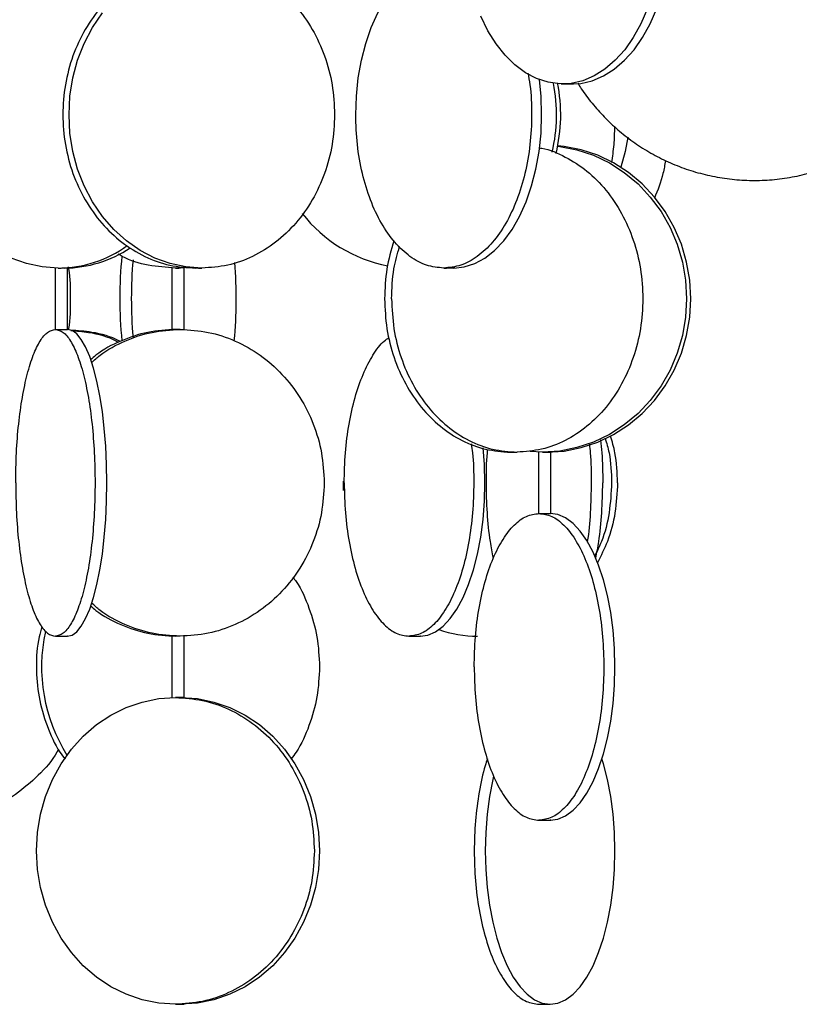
# Model space of a CAD drawing. Header units: millimetres. Extents: x 563 to 2726, y 490 to 2880.
# Tile 24 of 32: x 2233 to 2360, y 1579 to 1740. Entities that reach past the tile are written whole.
import ezdxf

# ---------------------------------------------------------------- set-up
doc = ezdxf.new("R2010")
doc.units = ezdxf.units.MM

msp = doc.modelspace()

# ---------------------------------------------------------------- linework, layer by layer
at = {"color": 7, "linetype": 'Continuous', "lineweight": 25}
for p, q in [((2320.9, 1729.32), (2320.9, 1729.32)), ((2320.9, 1729.32), (2322.9, 1729.32)), ((2322.9, 1729.32), (2322.9, 1729.33)), ((2259.7, 1699.5), (2258.01, 1699.32)), ((2238.4, 1699.33), (2238.4, 1689.32)), ((2240.4, 1689.32), (2240.4, 1699.34)), ((2257.43, 1699.35), (2257.43, 1689.3)), ((2260.11, 1699.46), (2258.86, 1699.32)), ((2259.43, 1689.3), (2259.43, 1699.35)), ((2317.86, 1669.32), (2315.83, 1669.41)), ((2317.2, 1669.33), (2317.2, 1659.32)), ((2319.2, 1659.32), (2319.2, 1669.34)), ((2257.43, 1639.34), (2257.43, 1629.31)), ((2259.43, 1629.24), (2259.43, 1639.34))]:
    msp.add_line(p, q, dxfattribs=at)
at = {"color": 7, "linetype": 'Continuous', "lineweight": 25, "flags": 128}
for points in [[(2287.41, 1724.32), (2287.51, 1727.33), (2287.82, 1730.3), (2288.34, 1733.19), (2289.05, 1735.94), (2289.94, 1738.52), (2291.01, 1740.9), (2292.24, 1743.03), (2293.6, 1744.9), (2295.08, 1746.46), (2296.66, 1747.7), (2298.31, 1748.59), (2300.02, 1749.14), (2301.75, 1749.32)], [(2334.97, 1741.61), (2333.9, 1739.15), (2332.66, 1736.91), (2331.26, 1734.91), (2329.71, 1733.18), (2328.04, 1731.75), (2326.28, 1730.64), (2324.44, 1729.86), (2322.56, 1729.42), (2320.66, 1729.33), (2318.76, 1729.6), (2316.9, 1730.21), (2315.09, 1731.15), (2313.37, 1732.43), (2311.76, 1734.01), (2310.28, 1735.88), (2308.96, 1738), (2307.8, 1740.35)], [(2322.9, 1729.32), (2324.09, 1729.42), (2325.97, 1729.86), (2327.81, 1730.64), (2329.57, 1731.75), (2331.24, 1733.18), (2332.79, 1734.91), (2334.19, 1736.91), (2335.44, 1739.15), (2336.5, 1741.61)], [(2262.32, 1699.32), (2259.71, 1699.5), (2257.13, 1700.05), (2254.64, 1700.95), (2252.25, 1702.18), (2250.02, 1703.75), (2247.96, 1705.61), (2246.11, 1707.74), (2244.5, 1710.12), (2243.14, 1712.7), (2242.07, 1715.46), (2241.29, 1718.34), (2240.82, 1721.31), (2240.66, 1724.32), (2240.82, 1727.33), (2241.29, 1730.3), (2242.07, 1733.19), (2243.14, 1735.94), (2244.5, 1738.52), (2246.11, 1740.9)], [(2238.9, 1699.32), (2236.29, 1699.5), (2233.72, 1700.05), (2231.22, 1700.95), (2228.84, 1702.18), (2226.6, 1703.75), (2224.54, 1705.61), (2222.7, 1707.74), (2221.08, 1710.12), (2219.73, 1712.7), (2218.66, 1715.46), (2217.88, 1718.34), (2217.41, 1721.31), (2217.25, 1724.32), (2217.41, 1727.33), (2217.88, 1730.3), (2218.15, 1731.45)], [(2303.38, 1699.32), (2305.11, 1699.5), (2306.82, 1700.05), (2308.47, 1700.95), (2310.05, 1702.18), (2311.53, 1703.75), (2312.89, 1705.61), (2314.12, 1707.74), (2315.19, 1710.12), (2316.08, 1712.7), (2316.79, 1715.46), (2317.31, 1718.34), (2317.62, 1721.31), (2317.72, 1724.32), (2317.62, 1727.33), (2317.35, 1730.02)], [(2331.79, 1720.64), (2331.36, 1718.34), (2330.61, 1715.77)], [(2320.33, 1719.18), (2320.69, 1719.14), (2323.48, 1718.59), (2326.19, 1717.7), (2328.78, 1716.46), (2331.2, 1714.9), (2333.44, 1713.03), (2335.44, 1710.9), (2337.19, 1708.52), (2338.66, 1705.94), (2339.82, 1703.19), (2340.67, 1700.3), (2341.18, 1697.33), (2341.35, 1694.32), (2341.18, 1691.31), (2340.67, 1688.34), (2339.82, 1685.46), (2338.66, 1682.7), (2337.19, 1680.12), (2335.44, 1677.74), (2333.44, 1675.61), (2331.2, 1673.75), (2328.78, 1672.18), (2326.19, 1670.95), (2323.48, 1670.05), (2320.69, 1669.5), (2317.86, 1669.32)], [(2318.54, 1669.32), (2321.37, 1669.5), (2324.16, 1670.05), (2326.87, 1670.95), (2329.46, 1672.18), (2331.89, 1673.75), (2334.12, 1675.61), (2336.13, 1677.74), (2337.88, 1680.12), (2339.34, 1682.7), (2340.51, 1685.46), (2341.35, 1688.34), (2341.86, 1691.31), (2342.03, 1694.32), (2341.86, 1697.33), (2341.35, 1700.3), (2340.51, 1703.19), (2339.34, 1705.94), (2337.88, 1708.52), (2336.13, 1710.9), (2334.12, 1713.03), (2331.89, 1714.9), (2329.46, 1716.46), (2326.87, 1717.7), (2324.16, 1718.59), (2321.37, 1719.14), (2320.34, 1719.25)], [(2240.37, 1639.32), (2241.15, 1639.5), (2241.92, 1640.05), (2242.66, 1640.95), (2243.37, 1642.18), (2244.04, 1643.75), (2244.66, 1645.61), (2245.21, 1647.74), (2245.69, 1650.12), (2246.1, 1652.7), (2246.42, 1655.46), (2246.65, 1658.34), (2246.79, 1661.31), (2246.84, 1664.32), (2246.79, 1667.33), (2246.65, 1670.3), (2246.42, 1673.19), (2246.1, 1675.94), (2245.69, 1678.52), (2245.21, 1680.9), (2244.66, 1683.03), (2244.04, 1684.9), (2243.37, 1686.46), (2242.66, 1687.7), (2241.92, 1688.59), (2241.15, 1689.14), (2240.37, 1689.32)], [(2297.9, 1639.32), (2299.17, 1639.5), (2300.43, 1640.05), (2301.65, 1640.95), (2302.81, 1642.18), (2303.9, 1643.75), (2304.91, 1645.61), (2305.81, 1647.74), (2306.6, 1650.12), (2307.26, 1652.7), (2307.78, 1655.46), (2308.16, 1658.34), (2308.39, 1661.31), (2308.47, 1664.32), (2308.39, 1667.33), (2308.19, 1670.01)], [(2285.43, 1663.05), (2285.4, 1664.32), (2285.4, 1664.57)], [(2319.11, 1609.32), (2320.38, 1609.5), (2321.63, 1610.05), (2322.85, 1610.95), (2324.02, 1612.18), (2325.11, 1613.75), (2326.11, 1615.61), (2327.01, 1617.74), (2327.8, 1620.12), (2328.46, 1622.7), (2328.99, 1625.46), (2329.36, 1628.34), (2329.59, 1631.31), (2329.67, 1634.32), (2329.59, 1637.33), (2329.36, 1640.3), (2328.99, 1643.19), (2328.46, 1645.94), (2327.8, 1648.52), (2327.01, 1650.9), (2326.11, 1653.03), (2325.11, 1654.9), (2324.02, 1656.46), (2322.85, 1657.7), (2321.63, 1658.59), (2320.38, 1659.14), (2319.11, 1659.32)], [(2258.01, 1579.32), (2255.28, 1579.5), (2252.59, 1580.05), (2249.98, 1580.95), (2247.48, 1582.18), (2245.14, 1583.75), (2242.99, 1585.61), (2241.05, 1587.74), (2239.36, 1590.12), (2237.95, 1592.7), (2236.82, 1595.46), (2236.01, 1598.34), (2235.52, 1601.31), (2235.35, 1604.32), (2235.52, 1607.33), (2236.01, 1610.3), (2236.82, 1613.19), (2237.95, 1615.94), (2239.36, 1618.52), (2241.05, 1620.9), (2242.99, 1623.03), (2245.14, 1624.9), (2247.48, 1626.46), (2249.98, 1627.7), (2252.59, 1628.59), (2255.28, 1629.14), (2258.01, 1629.32)], [(2258.86, 1629.32), (2261.59, 1629.14), (2264.28, 1628.59), (2266.89, 1627.7), (2269.38, 1626.46), (2271.73, 1624.9), (2273.88, 1623.03), (2275.81, 1620.9), (2277.5, 1618.52), (2278.92, 1615.94), (2280.04, 1613.19), (2280.85, 1610.3), (2281.35, 1607.33), (2281.51, 1604.32), (2281.35, 1601.31), (2280.85, 1598.34), (2280.04, 1595.46), (2278.92, 1592.7), (2277.5, 1590.12), (2275.81, 1587.74), (2273.88, 1585.61), (2271.73, 1583.75), (2269.38, 1582.18), (2266.89, 1580.95), (2264.28, 1580.05), (2261.59, 1579.5), (2258.86, 1579.32)], [(2319.11, 1579.32), (2320.38, 1579.5), (2321.63, 1580.05), (2322.85, 1580.95), (2324.02, 1582.18), (2325.11, 1583.75), (2326.11, 1585.61), (2327.01, 1587.74), (2327.8, 1590.12), (2328.46, 1592.7), (2328.99, 1595.46), (2329.36, 1598.34), (2329.59, 1601.31), (2329.67, 1604.32), (2329.59, 1607.33), (2329.36, 1610.3), (2328.99, 1613.19), (2328.46, 1615.94), (2327.8, 1618.52), (2327.56, 1619.32)], [(2309.88, 1616.5), (2309.75, 1615.94), (2309.23, 1613.19), (2308.85, 1610.3), (2308.62, 1607.33), (2308.54, 1604.32), (2308.62, 1601.31), (2308.85, 1598.34), (2309.23, 1595.46), (2309.75, 1592.7), (2310.41, 1590.12), (2311.2, 1587.74), (2312.1, 1585.61), (2313.1, 1583.75), (2314.2, 1582.18), (2315.36, 1580.95), (2316.58, 1580.05), (2317.83, 1579.5), (2319.11, 1579.32)]]:
    msp.add_lwpolyline(points, dxfattribs=at)
at = {"color": 7, "linetype": 'Continuous', "lineweight": 25}
for centre, radius, start, end in [((2293.61, 1724.32), 26.54, 346.723, 11.093), ((2294.29, 1724.32), 26.54, 346.1952, 11.2227), ((2297.05, 1722.59), 23.33, 218.0979, 259.0873), ((2238.78, 1718.9), 19.58, 270.3503, 305.573), ((2239.77, 1718.91), 19.59, 270.3818, 303.7697), ((2320.16, 1694.32), 71.22, 174.3983, 185.5281), ((2322.25, 1694.32), 71.43, 174.9164, 185.0481), ((2196.44, 1694.32), 71.49, 354.4896, 4.7337), ((2307.29, 1658.7), 19.38, 250.9201, 269.9359), ((2263.22, 1634.31), 27.03, 167.654, 212.1131)]:
    msp.add_arc(centre, radius, start, end, dxfattribs=at)
for points in [[(2261.32, 1749.32), (2259.9, 1749.23), (2257.06, 1749.04), (2252.98, 1747.56), (2249.21, 1745.24), (2245.91, 1742.11), (2243.2, 1738.3), (2241.18, 1733.95), (2239.94, 1729.23), (2239.53, 1724.32), (2239.94, 1719.41), (2241.18, 1714.69), (2243.2, 1710.34), (2245.91, 1706.53), (2249.21, 1703.4), (2252.98, 1701.09), (2257.06, 1699.6), (2259.9, 1699.41), (2261.32, 1699.32)], [(2262.32, 1749.32), (2263.73, 1749.23), (2266.57, 1749.04), (2270.65, 1747.56), (2274.42, 1745.24), (2277.72, 1742.11), (2280.44, 1738.3), (2282.44, 1733.95), (2283.72, 1729.23), (2283.89, 1725.96), (2283.97, 1724.32)], [(2283.97, 1724.32), (2283.89, 1722.68), (2283.72, 1719.41), (2282.44, 1714.69), (2280.44, 1710.34), (2277.72, 1706.53), (2274.42, 1703.4), (2270.65, 1701.09), (2266.57, 1699.6), (2263.73, 1699.41), (2262.32, 1699.32)], [(2301.75, 1699.32), (2300.81, 1699.41), (2298.93, 1699.6), (2296.22, 1701.09), (2293.73, 1703.4), (2291.54, 1706.53), (2289.74, 1710.34), (2288.42, 1714.69), (2287.57, 1719.41), (2287.46, 1722.68), (2287.41, 1724.32)], [(2292.11, 1694.32), (2292.18, 1692.68), (2292.33, 1689.41), (2293.55, 1684.69), (2295.44, 1680.34), (2298.01, 1676.53), (2301.13, 1673.4), (2304.7, 1671.09), (2308.56, 1669.6), (2311.24, 1669.41), (2312.58, 1669.32)], [(2293.25, 1694.32), (2293.33, 1692.68), (2293.48, 1689.41), (2294.7, 1684.69), (2296.59, 1680.34), (2299.16, 1676.53), (2302.28, 1673.4), (2305.84, 1671.09), (2309.71, 1669.6), (2312.39, 1669.41), (2313.73, 1669.32)], [(2231.97, 1664.32), (2231.99, 1665.96), (2232.04, 1669.23), (2232.42, 1673.95), (2233.02, 1678.3), (2233.83, 1682.11), (2234.82, 1685.24), (2235.94, 1687.56), (2237.17, 1689.04), (2238.01, 1689.23), (2238.44, 1689.32)], [(2238.44, 1689.32), (2238.86, 1689.23), (2239.71, 1689.04), (2240.93, 1687.56), (2242.05, 1685.24), (2243.04, 1682.11), (2243.85, 1678.3), (2244.45, 1673.95), (2244.82, 1669.23), (2244.95, 1664.32), (2244.82, 1659.41), (2244.45, 1654.69), (2243.85, 1650.34), (2243.04, 1646.53), (2242.05, 1643.4), (2240.93, 1641.09), (2239.71, 1639.6), (2238.86, 1639.41), (2238.44, 1639.32)], [(2258.77, 1689.32), (2260.31, 1689.23), (2263.39, 1689.04), (2267.82, 1687.56), (2271.91, 1685.24), (2275.49, 1682.11), (2278.44, 1678.3), (2280.61, 1673.95), (2282, 1669.23), (2282.18, 1665.96), (2282.27, 1664.32)], [(2231.97, 1664.32), (2231.99, 1662.68), (2232.04, 1659.41), (2232.42, 1654.69), (2233.02, 1650.34), (2233.83, 1646.53), (2234.82, 1643.4), (2235.94, 1641.09), (2237.17, 1639.6), (2238.01, 1639.41), (2238.44, 1639.32)], [(2282.27, 1664.32), (2282.18, 1662.68), (2282, 1659.41), (2280.61, 1654.69), (2278.44, 1650.34), (2275.49, 1646.53), (2271.91, 1643.4), (2267.82, 1641.09), (2263.39, 1639.6), (2260.31, 1639.41), (2258.77, 1639.32)], [(2285.52, 1664.32), (2285.56, 1662.68), (2285.64, 1659.41), (2286.27, 1654.69), (2287.25, 1650.34), (2288.57, 1646.53), (2290.18, 1643.4), (2292.02, 1641.09), (2294.01, 1639.6), (2295.4, 1639.41), (2296.09, 1639.32)], [(2306.73, 1634.32), (2306.77, 1635.96), (2306.85, 1639.23), (2307.47, 1643.95), (2308.45, 1648.3), (2309.77, 1652.11), (2311.39, 1655.24), (2313.22, 1657.56), (2315.22, 1659.04), (2316.6, 1659.23), (2317.29, 1659.32)], [(2317.29, 1659.32), (2317.99, 1659.23), (2319.37, 1659.04), (2321.36, 1657.56), (2323.2, 1655.24), (2324.81, 1652.11), (2326.14, 1648.3), (2327.12, 1643.95), (2327.72, 1639.23), (2327.93, 1634.32), (2327.72, 1629.41), (2327.12, 1624.69), (2326.14, 1620.34), (2324.81, 1616.53), (2323.2, 1613.4), (2321.36, 1611.09), (2319.37, 1609.6), (2317.99, 1609.41), (2317.29, 1609.32)], [(2306.73, 1634.32), (2306.77, 1632.68), (2306.85, 1629.41), (2307.47, 1624.69), (2308.45, 1620.34), (2309.77, 1616.53), (2311.39, 1613.4), (2313.22, 1611.09), (2315.22, 1609.6), (2316.6, 1609.41), (2317.29, 1609.32)], [(2258.01, 1629.32), (2259.49, 1629.23), (2262.46, 1629.04), (2266.74, 1627.56), (2270.68, 1625.24), (2274.13, 1622.11), (2276.97, 1618.3), (2279.07, 1613.95), (2280.41, 1609.23), (2280.58, 1605.96), (2280.67, 1604.32)], [(2280.67, 1604.32), (2280.58, 1602.68), (2280.41, 1599.41), (2279.07, 1594.69), (2276.97, 1590.34), (2274.13, 1586.53), (2270.68, 1583.4), (2266.74, 1581.09), (2262.46, 1579.6), (2259.49, 1579.41), (2258.01, 1579.32)], [(2306.73, 1604.32), (2306.77, 1602.68), (2306.85, 1599.41), (2307.47, 1594.69), (2308.45, 1590.34), (2309.77, 1586.53), (2311.39, 1583.4), (2313.22, 1581.09), (2315.22, 1579.6), (2316.6, 1579.41), (2317.29, 1579.32)]]:
    msp.add_open_spline(points, degree=3, dxfattribs=at)
for points, knots in [([(2315.48, 1731.1), (2315.6, 1730.47), (2316.01, 1728.29), (2316.16, 1724.31), (2315.91, 1719.42), (2315.08, 1714.69), (2313.75, 1710.34), (2311.95, 1706.53), (2309.76, 1703.4), (2307.27, 1701.09), (2304.56, 1699.6), (2302.68, 1699.41), (2301.75, 1699.32)], [0, 0, 0, 0, 0.043167, 0.149482, 0.255797, 0.362111, 0.468426, 0.574741, 0.681056, 0.78737, 0.893685, 1, 1, 1, 1]), ([(2323.63, 1729.44), (2323.82, 1729.14), (2324.5, 1728), (2325.93, 1726.15), (2327.91, 1723.91), (2330.13, 1721.82), (2332.55, 1719.91), (2335.18, 1718.22), (2337.97, 1716.75), (2340.91, 1715.54), (2343.98, 1714.61), (2347.15, 1713.96), (2350.38, 1713.61), (2353.66, 1713.57), (2356.94, 1713.85), (2360.21, 1714.45), (2363.41, 1715.39), (2365.65, 1716.2), (2366.76, 1716.79), (2366.89, 1716.85)], [0, 0, 0, 0, 0.021271, 0.080973, 0.141825, 0.203654, 0.266317, 0.329704, 0.393722, 0.458302, 0.523387, 0.588939, 0.654932, 0.721354, 0.788206, 0.855507, 0.923291, 0.991615, 1, 1, 1, 1]), ([(2329.59, 1722.39), (2329.57, 1721.4), (2329.53, 1719.38), (2329.24, 1717.47), (2329.09, 1716.5)], [0, 0, 0, 0, 0.489853, 1, 1, 1, 1]), ([(2317.3, 1718.89), (2317.44, 1718.88), (2318.92, 1718.71), (2321.61, 1717.51), (2325.18, 1715.26), (2328.3, 1712.11), (2330.87, 1708.3), (2332.77, 1703.95), (2333.95, 1699.23), (2334.34, 1694.32), (2333.95, 1689.41), (2332.77, 1684.69), (2330.87, 1680.34), (2328.31, 1676.53), (2325.18, 1673.4), (2321.62, 1671.09), (2317.75, 1669.6), (2315.07, 1669.41), (2313.73, 1669.32)], [0, 0, 0, 0, 0.007136, 0.073327, 0.139518, 0.205709, 0.2719, 0.338091, 0.404282, 0.470472, 0.536663, 0.602854, 0.669045, 0.735236, 0.801427, 0.867618, 0.933809, 1, 1, 1, 1]), ([(2337.92, 1716.84), (2337.79, 1716.13), (2337.41, 1713.94), (2336.64, 1712), (2336.11, 1710.68)], [0, 0, 0, 0, 0.320267, 1, 1, 1, 1]), ([(2293.63, 1703.75), (2293.19, 1702.25), (2292.3, 1699.2), (2292.17, 1695.96), (2292.11, 1694.32)], [0, 0, 0, 0, 0.49246, 1, 1, 1, 1]), ([(2293.25, 1694.32), (2293.31, 1695.96), (2293.41, 1698.88), (2294.2, 1701.62), (2294.55, 1702.82)], [0, 0, 0, 0, 0.564253, 1, 1, 1, 1]), ([(2258.01, 1699.32), (2256.53, 1699.43), (2253.58, 1699.64), (2250.42, 1700.56), (2248.91, 1701.48), (2248.69, 1701.61)], [0, 0, 0, 0, 0.461719, 0.923437, 1, 1, 1, 1]), ([(2240.6, 1689.29), (2240.61, 1689.34), (2240.91, 1690.95), (2240.94, 1694.32), (2240.91, 1697.74), (2240.59, 1699.4), (2240.57, 1699.5)], [0, 0, 0, 0, 0.016063, 0.492755, 0.969446, 1, 1, 1, 1]), ([(2238.9, 1699.32), (2239, 1699.32), (2239.21, 1699.32), (2239.56, 1699.33), (2239.88, 1699.34), (2240.15, 1699.34), (2240.33, 1699.34), (2240.41, 1699.34), (2240.4, 1699.34), (2240.39, 1699.34)], [0, 0, 0, 0, 0.161019, 0.322035, 0.483132, 0.644282, 0.805344, 0.966314, 1, 1, 1, 1]), ([(2258.01, 1699.32), (2258.14, 1699.32), (2258.39, 1699.32), (2258.65, 1699.33), (2258.77, 1699.33)], [0, 0, 0, 0, 0.499777, 1, 1, 1, 1]), ([(2259.43, 1699.34), (2259.43, 1699.34), (2259.44, 1699.34), (2259.4, 1699.34), (2259.29, 1699.34), (2259.08, 1699.34), (2258.88, 1699.33), (2258.77, 1699.33)], [0, 0, 0, 0, 0.035369, 0.2274, 0.45223, 0.709793, 1, 1, 1, 1]), ([(2261.32, 1699.32), (2261.21, 1699.32), (2261, 1699.32), (2260.83, 1699.33), (2260.8, 1699.34), (2260.93, 1699.34), (2261.19, 1699.34), (2261.55, 1699.33), (2261.95, 1699.32), (2262.19, 1699.32), (2262.32, 1699.32)], [0, 0, 0, 0, 0.12494, 0.249888, 0.374897, 0.500019, 0.625117, 0.75011, 0.875055, 1, 1, 1, 1]), ([(2301.75, 1699.32), (2301.83, 1699.32), (2302.01, 1699.32), (2302.39, 1699.33), (2302.79, 1699.34), (2303.15, 1699.34), (2303.43, 1699.34), (2303.57, 1699.33), (2303.57, 1699.32), (2303.45, 1699.32), (2303.38, 1699.32)], [0, 0, 0, 0, 0.12494, 0.249888, 0.374897, 0.500019, 0.625117, 0.75011, 0.875055, 1, 1, 1, 1]), ([(2238.44, 1689.32), (2238.48, 1689.32), (2238.56, 1689.32), (2238.75, 1689.31), (2238.96, 1689.31), (2239.21, 1689.3), (2239.56, 1689.3), (2239.88, 1689.3), (2240.15, 1689.31), (2240.33, 1689.31), (2240.41, 1689.32), (2240.4, 1689.32), (2240.39, 1689.32)], [0, 0, 0, 0, 0.117078, 0.234154, 0.272872, 0.390011, 0.507152, 0.624232, 0.741274, 0.85838, 0.975553, 1, 1, 1, 1]), ([(2249, 1687.36), (2248.97, 1687.38), (2247.55, 1688.17), (2244.78, 1688.9), (2242.05, 1689.11), (2240.88, 1689.2)], [0, 0, 0, 0, 0.013669, 0.580319, 1, 1, 1, 1]), ([(2240.97, 1689.13), (2241.93, 1689.06), (2244.47, 1688.87), (2247.12, 1688.13), (2248.63, 1687.28), (2248.75, 1687.22)], [0, 0, 0, 0, 0.360347, 0.94882, 1, 1, 1, 1]), ([(2258.09, 1689.32), (2256.55, 1689.23), (2253.47, 1689.05), (2249.07, 1687.52), (2245.91, 1685.92), (2244.45, 1684.61), (2244.17, 1684.35)], [0, 0, 0, 0, 0.308194, 0.616387, 0.924581, 1, 1, 1, 1]), ([(2244.32, 1683.89), (2244.78, 1684.31), (2246.4, 1685.79), (2249.75, 1687.53), (2254.16, 1689.05), (2257.24, 1689.23), (2258.77, 1689.32)], [0, 0, 0, 0, 0.115879, 0.410586, 0.705293, 1, 1, 1, 1]), ([(2258.77, 1689.32), (2258.65, 1689.32), (2258.39, 1689.32), (2258, 1689.31), (2257.68, 1689.3), (2257.47, 1689.3), (2257.45, 1689.3), (2257.44, 1689.3)], [0, 0, 0, 0, 0.205199, 0.409282, 0.613762, 0.818427, 1, 1, 1, 1]), ([(2285.52, 1664.32), (2285.56, 1665.96), (2285.64, 1669.23), (2286.27, 1673.95), (2287.25, 1678.3), (2288.57, 1682.12), (2290.19, 1685.21), (2291.64, 1687.21), (2292.58, 1687.82), (2292.86, 1688)], [0, 0, 0, 0, 0.156014, 0.312028, 0.468043, 0.624057, 0.780071, 0.936085, 1, 1, 1, 1]), ([(2306.26, 1670.66), (2306.33, 1670.18), (2306.61, 1668.14), (2306.7, 1664.31), (2306.52, 1659.42), (2305.91, 1654.69), (2304.93, 1650.34), (2303.61, 1646.53), (2302, 1643.4), (2300.16, 1641.09), (2298.16, 1639.6), (2296.78, 1639.41), (2296.09, 1639.32)], [0, 0, 0, 0, 0.033529, 0.140915, 0.2483, 0.355686, 0.463072, 0.570457, 0.677843, 0.785229, 0.892614, 1, 1, 1, 1]), ([(2327.31, 1671.3), (2327.39, 1670.61), (2327.65, 1668.36), (2327.67, 1665.97), (2327.69, 1664.32)], [0, 0, 0, 0, 0.309791, 1, 1, 1, 1]), ([(2328.07, 1671.6), (2328.31, 1670.81), (2329.01, 1668.46), (2329.08, 1665.97), (2329.13, 1664.32)], [0, 0, 0, 0, 0.339098, 1, 1, 1, 1]), ([(2330.1, 1664.32), (2330.05, 1665.97), (2329.96, 1668.58), (2329.22, 1671.04), (2328.95, 1671.95)], [0, 0, 0, 0, 0.6301381, 1, 1, 1, 1]), ([(2309.85, 1652.06), (2309.68, 1652.94), (2309.23, 1655.25), (2308.82, 1659.43), (2308.67, 1664.3), (2308.73, 1667.83), (2308.91, 1669.57), (2308.93, 1669.76)], [0, 0, 0, 0, 0.166605, 0.433737, 0.700869, 0.968, 1, 1, 1, 1]), ([(2312.17, 1669.33), (2312.16, 1669.33), (2312.15, 1669.34), (2312.23, 1669.34), (2312.39, 1669.34), (2312.61, 1669.34), (2312.88, 1669.33), (2313.18, 1669.33), (2313.48, 1669.32), (2313.65, 1669.32), (2313.73, 1669.32)], [0, 0, 0, 0, 0.125428, 0.250492, 0.375331, 0.500131, 0.625278, 0.750018, 0.874997, 1, 1, 1, 1]), ([(2317.86, 1669.32), (2317.97, 1669.32), (2318.19, 1669.32), (2318.53, 1669.33), (2318.83, 1669.34), (2319.05, 1669.34), (2319.19, 1669.34), (2319.19, 1669.34), (2319.19, 1669.34)], [0, 0, 0, 0, 0.175608, 0.351212, 0.526905, 0.702655, 0.878309, 1, 1, 1, 1]), ([(2325.5, 1670.59), (2325.55, 1670.13), (2325.78, 1668.11), (2325.8, 1665.97), (2325.81, 1664.32)], [0, 0, 0, 0, 0.228923, 1, 1, 1, 1]), ([(2325.81, 1664.32), (2325.77, 1662.69), (2325.7, 1659.44), (2325.42, 1656.16), (2325.15, 1654.69), (2325.14, 1654.66)], [0, 0, 0, 0, 0.494342, 0.988684, 1, 1, 1, 1]), ([(2329.13, 1664.32), (2329.04, 1662.69), (2328.86, 1659.43), (2327.85, 1655.37), (2326.76, 1653.18), (2326.37, 1652.42)], [0, 0, 0, 0, 0.3935829, 0.7871658, 1, 1, 1, 1]), ([(2326.54, 1652.04), (2326.72, 1652.93), (2327.17, 1655.24), (2327.59, 1659.42), (2327.66, 1662.69), (2327.69, 1664.32)], [0, 0, 0, 0, 0.2386531, 0.6193265, 1, 1, 1, 1]), ([(2330.1, 1664.32), (2330.01, 1662.69), (2329.84, 1659.42), (2328.68, 1654.97), (2327.39, 1652.41), (2326.81, 1651.27)], [0, 0, 0, 0, 0.35644, 0.712881, 1, 1, 1, 1]), ([(2317.29, 1659.32), (2317.35, 1659.32), (2317.47, 1659.32), (2317.69, 1659.31), (2317.93, 1659.31), (2318.19, 1659.3), (2318.53, 1659.3), (2318.83, 1659.3), (2319.05, 1659.31), (2319.19, 1659.31), (2319.19, 1659.32), (2319.19, 1659.32)], [0, 0, 0, 0, 0.124606, 0.249209, 0.290416, 0.415086, 0.539759, 0.664367, 0.788934, 0.913569, 1, 1, 1, 1]), ([(2277.15, 1648.94), (2277.34, 1648.7), (2278.48, 1647.21), (2279.87, 1643.92), (2281.27, 1639.24), (2281.43, 1635.96), (2281.51, 1634.32)], [0, 0, 0, 0, 0.060041, 0.37336, 0.68668, 1, 1, 1, 1]), ([(2244.17, 1644.29), (2244.46, 1644.03), (2245.91, 1642.72), (2249.07, 1641.13), (2253.47, 1639.59), (2256.55, 1639.41), (2258.09, 1639.32)], [0, 0, 0, 0, 0.075027, 0.383351, 0.691676, 1, 1, 1, 1]), ([(2258.77, 1639.32), (2257.24, 1639.41), (2254.16, 1639.59), (2249.75, 1641.12), (2246.41, 1642.84), (2244.8, 1644.32), (2244.34, 1644.74)], [0, 0, 0, 0, 0.2952341, 0.5904682, 0.8857023, 1, 1, 1, 1]), ([(2236.25, 1640.88), (2236.08, 1640.32), (2235.46, 1638.21), (2235.24, 1634.31), (2235.63, 1629.41), (2236.98, 1624.72), (2238.48, 1621.28), (2239.74, 1619.65), (2240.03, 1619.27)], [0, 0, 0, 0, 0.076996, 0.291339, 0.505682, 0.720025, 0.934368, 1, 1, 1, 1]), ([(2238.44, 1639.32), (2238.48, 1639.32), (2238.58, 1639.32), (2238.89, 1639.33), (2239.27, 1639.34), (2239.67, 1639.34), (2240.03, 1639.34), (2240.29, 1639.33), (2240.43, 1639.32), (2240.39, 1639.32), (2240.37, 1639.32)], [0, 0, 0, 0, 0.12494, 0.249888, 0.374897, 0.500019, 0.625117, 0.75011, 0.875055, 1, 1, 1, 1]), ([(2258.77, 1639.32), (2258.66, 1639.32), (2258.49, 1639.32), (2258.22, 1639.33), (2258.01, 1639.33), (2257.81, 1639.34), (2257.62, 1639.34), (2257.48, 1639.34), (2257.42, 1639.34), (2257.43, 1639.34), (2257.43, 1639.34)], [0, 0, 0, 0, 0.176418, 0.28589, 0.409303, 0.532616, 0.641993, 0.818235, 0.994627, 1, 1, 1, 1]), ([(2296.09, 1639.32), (2296.16, 1639.32), (2296.3, 1639.32), (2296.65, 1639.33), (2297.04, 1639.34), (2297.43, 1639.34), (2297.75, 1639.34), (2297.96, 1639.33), (2298.03, 1639.32), (2297.94, 1639.32), (2297.9, 1639.32)], [0, 0, 0, 0, 0.1249396, 0.2498878, 0.3748974, 0.5000194, 0.6251166, 0.7501104, 0.875055, 1, 1, 1, 1]), ([(2281.51, 1634.32), (2281.43, 1632.68), (2281.27, 1629.41), (2279.88, 1624.72), (2278.4, 1621.31), (2277.17, 1619.71), (2276.89, 1619.35)], [0, 0, 0, 0, 0.304387, 0.608773, 0.91316, 1, 1, 1, 1]), ([(2258.77, 1629.31), (2258.65, 1629.31), (2258.39, 1629.32), (2258.14, 1629.32), (2258.01, 1629.32)], [0, 0, 0, 0, 0.500867, 1, 1, 1, 1]), ([(2259.43, 1629.3), (2259.43, 1629.3), (2259.44, 1629.3), (2259.38, 1629.3), (2259.25, 1629.3), (2259.04, 1629.31), (2258.86, 1629.31), (2258.77, 1629.31)], [0, 0, 0, 0, 0.035518, 0.276548, 0.517964, 0.758355, 1, 1, 1, 1]), ([(2238.94, 1620.9), (2238.86, 1620.75), (2238.03, 1619.14), (2235.71, 1616.55), (2232.01, 1613.44), (2228.93, 1611.58), (2227.09, 1611.04), (2226.79, 1610.95)], [0, 0, 0, 0, 0.033145, 0.335971, 0.638797, 0.941622, 1, 1, 1, 1]), ([(2308.89, 1619.32), (2308.76, 1618.96), (2308.18, 1617.35), (2307.49, 1613.92), (2306.84, 1609.24), (2306.77, 1605.96), (2306.73, 1604.32)], [0, 0, 0, 0, 0.089031, 0.392687, 0.696344, 1, 1, 1, 1]), ([(2317.29, 1609.32), (2317.36, 1609.32), (2317.5, 1609.32), (2317.85, 1609.33), (2318.24, 1609.34), (2318.63, 1609.34), (2318.96, 1609.34), (2319.16, 1609.33), (2319.23, 1609.32), (2319.15, 1609.32), (2319.11, 1609.32)], [0, 0, 0, 0, 0.12494, 0.249888, 0.374897, 0.500019, 0.625117, 0.75011, 0.875055, 1, 1, 1, 1]), ([(2258.01, 1579.32), (2258.14, 1579.32), (2258.39, 1579.32), (2258.65, 1579.33), (2258.77, 1579.33)], [0, 0, 0, 0, 0.499777, 1, 1, 1, 1]), ([(2258.77, 1579.33), (2258.86, 1579.33), (2259.04, 1579.34), (2259.25, 1579.34), (2259.39, 1579.34), (2259.45, 1579.34), (2259.41, 1579.33), (2259.3, 1579.33), (2259.11, 1579.32), (2258.94, 1579.32), (2258.86, 1579.32)], [0, 0, 0, 0, 0.125428, 0.250492, 0.375331, 0.500131, 0.625278, 0.750018, 0.874997, 1, 1, 1, 1]), ([(2317.26, 1579.33), (2317.3, 1579.33), (2317.39, 1579.34), (2317.6, 1579.34), (2317.86, 1579.34), (2318.16, 1579.34), (2318.45, 1579.33), (2318.73, 1579.33), (2318.96, 1579.32), (2319.06, 1579.32), (2319.11, 1579.32)], [0, 0, 0, 0, 0.125428, 0.250492, 0.375331, 0.500131, 0.625278, 0.750018, 0.874997, 1, 1, 1, 1])]:
    msp.add_open_spline(points, degree=3, knots=knots, dxfattribs=at)

doc.saveas('drawing.dxf')
